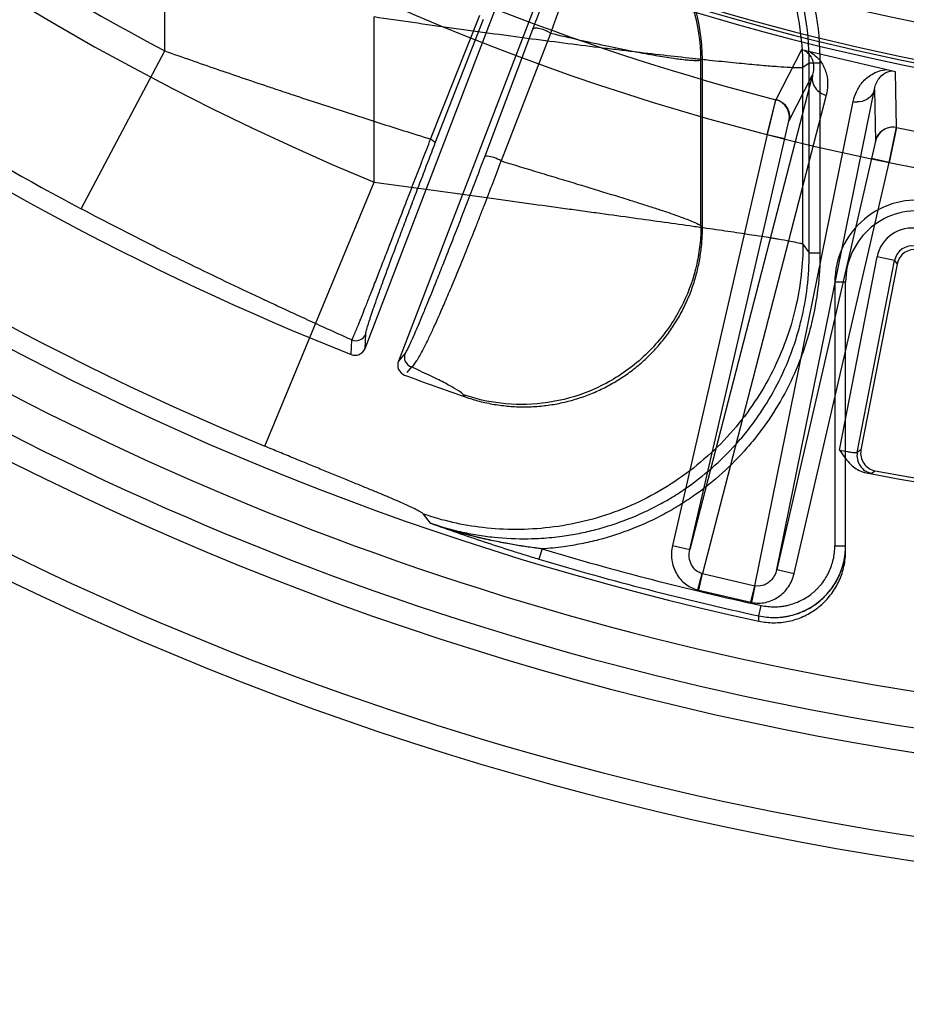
# Model space of a CAD drawing. Header units: millimetres. Extents: x 0 to 297, y 0 to 210.
# Tile 74 of 256: x 144.593 to 144.766, y 92.562 to 92.754. Entities that reach past the tile are written whole.
import ezdxf

# ---------------------------------------------------------------- set-up
doc = ezdxf.new("R2010")
doc.units = ezdxf.units.MM
doc.header["$LTSCALE"] = 16.335
doc.layers.get('0').update_dxf_attribs({"linetype": 'CONTINUOUS'})
doc.layers.add('01_GLOBAL', color=7, linetype='CONTINUOUS')
doc.layers.add('INTFCLR_144815', color=7, linetype='CONTINUOUS')

msp = doc.modelspace()

# ---------------------------------------------------------------- linework, layer by layer
at = {"color": 7, "linetype": 'Continuous'}
msp.add_circle((145.8748034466, 92.1344639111), 2.66, dxfattribs=at)
at = {"color": 9, "linetype": 'Continuous'}
msp.add_arc((145.8748034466, 92.1344639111), 2.6259090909, 92.9674534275, 177.0325465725, dxfattribs=at)
at = {"layer": '01_GLOBAL', "color": 7, "linetype": 'Continuous'}
msp.add_circle((145.8748034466, 92.1344639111), 2.695, dxfattribs=at)
at = {"layer": 'INTFCLR_144815', "color": 6, "linetype": 'Continuous'}
for p, q in [((144.6606077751, 92.6900134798), (144.6953091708, 92.78041370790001)), ((144.7018408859, 92.7778964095), (144.6671389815, 92.6874948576)), ((144.7266077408, 92.7135322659), (144.7266077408, 92.746620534)), ((144.7646915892, 92.7065150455), (144.7576242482, 92.67015673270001))]:
    msp.add_line(p, q, dxfattribs=at)
at = {"layer": 'INTFCLR_144815', "color": 9, "linetype": 'Continuous'}
for p, q in [((144.6214636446, 92.74820683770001), (144.6214636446, 92.7750093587)), ((144.6623919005, 92.7225326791), (144.6623919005, 92.7548614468)), ((144.6734427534, 92.73095707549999), (144.6830478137, 92.7551833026)), ((144.6743633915, 92.73020461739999), (144.6837763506, 92.7544308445)), ((144.6933968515, 92.75240918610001), (144.6839744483, 92.72744469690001)), ((144.6968651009, 92.75165672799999), (144.6872504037, 92.7266922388)), ((144.605092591, 92.71732588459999), (144.6214636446, 92.74820683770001)), ((144.7459570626, 92.74840614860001), (144.7409901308, 92.73866370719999)), ((144.7266077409, 92.74662053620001), (144.7263197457, 92.74642034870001)), ((144.7263197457, 92.71393732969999), (144.7263197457, 92.74642035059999)), ((144.7462767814, 92.7104186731), (144.7462767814, 92.7449469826)), ((144.7475034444, 92.7457994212), (144.7462767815, 92.7449469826)), ((144.7475034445, 92.70869818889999), (144.7475034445, 92.7457994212)), ((144.7496005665, 92.7457994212), (144.7475034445, 92.7457994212)), ((144.7496005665, 92.7457994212), (144.7496005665, 92.70869818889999)), ((144.7481673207, 92.74355557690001), (144.7241392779, 92.65064399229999)), ((144.7435267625, 92.73448937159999), (144.7481673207, 92.74355557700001)), ((144.7645717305, 92.7332194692), (144.7643782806, 92.7441532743)), ((144.7508305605, 92.7395329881), (144.7266228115, 92.6459265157)), ((144.7411317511, 92.6467209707), (144.7602652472, 92.7407625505)), ((144.7602652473, 92.7407625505), (144.7604617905, 92.73057961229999)), ((144.7368315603, 92.6435696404), (144.7561081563, 92.7383145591)), ((144.7427111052, 92.7310874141), (144.7434926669, 92.7345171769)), ((144.7393009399, 92.73187471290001), (144.7207291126, 92.65143129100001)), ((144.7393009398, 92.73187471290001), (144.7427111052, 92.7310874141)), ((144.7241392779, 92.65064399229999), (144.7427111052, 92.7310874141)), ((144.7604617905, 92.73057961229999), (144.7597035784, 92.7271643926)), ((144.7597035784, 92.7271643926), (144.7411317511, 92.6467209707)), ((144.7445419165, 92.64593367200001), (144.7631137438, 92.7263770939)), ((144.7631137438, 92.7263770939), (144.7597035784, 92.7271643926)), ((144.6409912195, 92.6708662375), (144.6623919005, 92.7225326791)), ((144.7263197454, 92.7139372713), (144.7266077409, 92.7135322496)), ((144.7462767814, 92.7104186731), (144.7475034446, 92.70869818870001)), ((144.7475034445, 92.70869818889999), (144.7496005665, 92.70869818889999)), ((144.7534229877, 92.6700999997), (144.7607704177, 92.7078992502)), ((144.7569018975, 92.6696656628), (144.7642040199, 92.70723182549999)), ((144.7642040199, 92.70723182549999), (144.7607704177, 92.7078992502)), ((144.7642040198, 92.70723182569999), (144.7646915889, 92.7065150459)), ((144.7525077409, 92.7029429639), (144.7525077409, 92.6513564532)), ((144.7546077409, 92.7029429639), (144.7525077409, 92.7029429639)), ((144.7546077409, 92.6503428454), (144.7546077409, 92.7029429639)), ((144.660607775, 92.6900134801), (144.6607391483, 92.6928528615)), ((144.6578739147, 92.6888126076), (144.6580021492, 92.6916573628)), ((144.6684445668, 92.6890863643), (144.6671389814, 92.687494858)), ((144.6696738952, 92.6863682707), (144.6688005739, 92.68530561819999)), ((144.6801884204, 92.68051490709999), (144.6798743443, 92.68092904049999)), ((144.7576242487, 92.6701567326), (144.7569018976, 92.6696656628)), ((144.7596911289, 92.6655602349), (144.7604174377, 92.66605056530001)), ((144.7586739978, 92.665631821), (144.7596910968, 92.66556024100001)), ((144.673439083, 92.6557994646), (144.6720365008, 92.6575802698)), ((144.6952410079, 92.65077661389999), (144.6946383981, 92.6487679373)), ((144.7207291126, 92.65143129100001), (144.7241392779, 92.65064399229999)), ((144.7525077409, 92.6513564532), (144.7546077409, 92.6513564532)), ((144.7411317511, 92.6467209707), (144.7445419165, 92.64593367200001)), ((144.7257070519, 92.6427325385), (144.726538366, 92.645947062)), ((144.7258758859, 92.64269122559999), (144.7266228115, 92.6459265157)), ((144.7266228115, 92.6459265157), (144.726538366, 92.645947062)), ((144.7266228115, 92.6459265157), (144.7368315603, 92.6435696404)), ((144.7258758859, 92.64269122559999), (144.7360846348, 92.6403343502)), ((144.7360846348, 92.6403343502), (144.7368315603, 92.6435696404)), ((144.7362544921, 92.64029747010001), (144.7369164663, 92.6435510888)), ((144.7369164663, 92.6435510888), (144.7368315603, 92.6435696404)), ((144.7375811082, 92.6434909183), (144.7369164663, 92.6435510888)), ((144.7376374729, 92.6376614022), (144.7380830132, 92.6397106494)), ((144.7376427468, 92.636640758), (144.7376374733, 92.63766140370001))]:
    msp.add_line(p, q, dxfattribs=at)
at = {"layer": 'INTFCLR_144815', "color": 7, "linetype": 'Continuous'}
for p, q in [((144.7643782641, 92.744153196), (144.7459569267, 92.7484060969)), ((144.7551675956, 92.7462796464), (144.7459569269, 92.7484060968)), ((144.7643782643, 92.744153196), (144.7551675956, 92.7462796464)), ((144.7409928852, 92.7388281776), (144.7393009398, 92.7318747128)), ((144.7393009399, 92.7318747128), (144.74099001, 92.7386637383)), ((144.7631137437, 92.7263770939), (144.764580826, 92.7332749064)), ((144.7645717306, 92.7332194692), (144.7631137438, 92.7263770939))]:
    msp.add_line(p, q, dxfattribs=at)
at = {"layer": 'INTFCLR_144815', "color": 6, "linetype": 'Continuous'}
msp.add_circle((144.8596077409, 93.1986596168), 0.4466793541, dxfattribs=at)
for centre, radius, start, end in [((144.8596077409, 93.1986596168), 0.5751005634, 108.7136429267, 257.7559644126), ((144.8596077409, 93.1986596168), 0.4627266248, 45.0000000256, 314.9999999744), ((144.8596077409, 93.1986596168), 0.4618985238, 44.999999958, 315.000000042), ((144.8596077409, 93.1986596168), 0.461229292, 44.99999997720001, 315.0000000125), ((144.8596077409, 93.1986596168), 0.4472794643, 47.86578076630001, 312.1342192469), ((144.8596077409, 93.1986596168), 0.5947754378, 205.4855585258, 293.0456409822), ((144.8596077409, 93.1986596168), 0.6157754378, 205.4849006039, 292.0062088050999), ((144.6916658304, 92.7466275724), 0.0349416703, 359.9884587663, 69.62933560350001), ((144.8599207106, 93.19801182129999), 0.54782, 234.5212267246, 248.35715705), ((144.8596077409, 93.1986596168), 0.5417666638, 259.4503932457, 303.9200871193), ((144.8596077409, 93.1986596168), 0.5425, 259.2774523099, 303.8556636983), ((144.7681252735, 92.7058475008), 0.0034980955, 79.4853630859, 168.9983263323), ((144.6586469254, 92.69076495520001), 0.002099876, 248.3993008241, 339.0311863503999), ((144.6690991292, 92.6867413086), 0.0020999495, 158.9715031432, 249.4883064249), ((144.8599207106, 93.19801182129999), 0.54782, 249.5327373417, 250.8473313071), ((144.7610578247, 92.6694892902), 0.0034979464, 168.9996332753, 259.4507616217)]:
    msp.add_arc(centre, radius, start, end, dxfattribs=at)
at = {"layer": 'INTFCLR_144815', "color": 9, "linetype": 'Continuous'}
for centre, radius, start, end in [((144.8596077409, 93.1986596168), 0.4820383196, 52.2436298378, 307.7563701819), ((144.8596077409, 93.1986596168), 0.5712784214, 125.9035433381, 247.5002459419), ((144.8596077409, 93.1986596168), 0.4540564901, 52.5411294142, 307.4588705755), ((144.8596076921, 93.1986596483), 0.5153551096, 125.9035433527, 247.5002459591), ((144.8596077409, 93.1986596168), 0.5830188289, 203.8266800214, 313.0809380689), ((144.8596077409, 93.1986596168), 0.590019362, 203.8278898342, 312.5732768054), ((144.8596077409, 93.1986596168), 0.6110177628, 203.8266800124, 319.1799903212), ((144.8596077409, 93.1986596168), 0.4750435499, 228.4596802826, 255.5403196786), ((144.8596077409, 93.1986596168), 0.4750435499, 258.4596803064, 309.0091107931), ((144.6901836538, 92.7448290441), 0.0560936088, 0.1204669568, 69.421866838), ((144.859920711, 93.19801182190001), 0.509103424, 234.7610892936, 242.0704016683), ((144.6912621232, 92.7463475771), 0.0350573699, 0.1189342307, 67.67737099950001), ((144.8599207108, 93.19801182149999), 0.5440554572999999, 234.6574089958, 242.0704016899), ((144.7569296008, 92.74192665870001), 0.0037043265, 257.1880003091, 268.8572921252), ((144.7686077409, 92.7029429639), 0.0161, 79.5978789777, 180.0000001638), ((144.7686077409, 92.7029429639), 0.014, 79.597879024, 179.9999999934), ((144.767637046, 92.70656520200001), 0.006995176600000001, 79.4079936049, 169.0055415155), ((144.7676323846, 92.70657224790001), 0.003491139, 79.3056837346, 169.1100136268), ((144.6587793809, 92.6936090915), 0.002100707, 248.286201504, 338.8995234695), ((144.67040726, 92.6883370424), 0.0021008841, 159.1040283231, 249.5714739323), ((144.7603414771, 92.6690022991), 0.0035029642, 169.0838575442, 259.300591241), ((144.8596077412, 93.1986596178), 0.5720071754, 253.300579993, 257.7338478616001), ((144.8596077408, 93.1986596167), 0.5741042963, 253.3005800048, 257.7338478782), ((144.7273697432, 92.6491618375), 0.0066408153, 255.5003217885, 257.000009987), ((144.7375785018, 92.6468049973), 0.006640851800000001, 256.9999956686, 258.4996756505)]:
    msp.add_arc(centre, radius, start, end, dxfattribs=at)
at = {"layer": 'INTFCLR_144815', "color": 7, "linetype": 'Continuous'}
for centre, radius, start, end in [((144.7401159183, 92.7352744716), 0.0035001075, 347.0375708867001, 75.5365050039), ((144.7638716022, 92.7297900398), 0.0035001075, 78.4614531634, 166.9624283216), ((144.7065289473, 92.7502909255), 0.1001183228, 250.7003084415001, 257.0979059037), ((144.8520573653, 93.1540222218), 0.5292737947, 250.2766910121, 250.8730379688), ((144.7405822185, 92.65135613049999), 0.0140255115, 334.4331228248, 0.0013183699), ((144.7406061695, 92.65133807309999), 0.0139955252, 257.7532001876, 334.4574918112)]:
    msp.add_arc(centre, radius, start, end, dxfattribs=at)
at = {"layer": 'INTFCLR_144815', "color": 9, "linetype": 'Continuous'}
for points, knots in [([(144.7475034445, 92.7457994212), (144.7475036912, 92.7492214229), (144.7470300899, 92.75436903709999), (144.7456651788, 92.76020937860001), (144.7446554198, 92.7634920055), (144.7429193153, 92.768328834), (144.7402430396, 92.77373618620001), (144.7368687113, 92.77869474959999), (144.7347429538, 92.7813967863), (144.7313846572, 92.78528186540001), (144.7275301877, 92.7888244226), (144.723372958, 92.7918328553), (144.7204979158, 92.79371962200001), (144.7164855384, 92.7959800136), (144.712989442, 92.7975054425), (144.7110332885, 92.7982307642)], [0, 0, 0, 0, 0.1511350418, 0.2266290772, 0.2646283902, 0.3027528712, 0.4535713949, 0.529235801, 0.5673659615, 0.6053470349, 0.756026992, 0.7968816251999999, 0.8319596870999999, 0.9078573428, 1, 1, 1, 1]), ([(144.7244427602, 92.793617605), (144.7252353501, 92.7930730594), (144.7288965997, 92.79042116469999), (144.7328540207, 92.78678513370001), (144.7363563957, 92.78273574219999), (144.7385777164, 92.779911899), (144.7420719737, 92.7747687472), (144.744825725, 92.76921926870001), (144.7466466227, 92.7641495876), (144.7476962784, 92.76073560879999), (144.7491060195, 92.7546919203), (144.7496004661, 92.74938955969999), (144.7496005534, 92.7457994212)], [0, 0, 0, 0, 0.05111079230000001, 0.2408886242, 0.2883330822, 0.3357775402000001, 0.4306664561, 0.620444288, 0.667888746, 0.7153332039, 0.8102221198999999, 1, 1, 1, 1]), ([(144.7018248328, 92.77758871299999), (144.7018017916, 92.77715614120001), (144.7017113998, 92.7763444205), (144.7013713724, 92.7749483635), (144.7009627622, 92.77356104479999), (144.7005589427, 92.77229320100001), (144.700245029, 92.77133777), (144.6998473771, 92.7701495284), (144.6992551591, 92.7684255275), (144.6985896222, 92.7665353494), (144.6979748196, 92.7648140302), (144.6972505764, 92.7628048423), (144.6964653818, 92.760653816), (144.6956176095, 92.7583544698), (144.6946566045, 92.755764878), (144.6939093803, 92.7537700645), (144.6933968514, 92.75240918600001)], [0, 0, 0, 0, 0.048864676, 0.09178929, 0.1619173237, 0.2119936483, 0.2418782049, 0.275361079, 0.3533369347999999, 0.4475022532, 0.5014085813, 0.5595206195, 0.688419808, 0.7597106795, 0.8359623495, 1, 1, 1, 1]), ([(144.7045776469, 92.7787776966), (144.7045785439, 92.77831478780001), (144.7046599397, 92.77744315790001), (144.7045183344, 92.7759076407), (144.7042332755, 92.7743858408), (144.7039073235, 92.7730034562), (144.703640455, 92.7719656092), (144.7032909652, 92.7706788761), (144.7027490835, 92.7688161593), (144.7021150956, 92.76678027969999), (144.701516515, 92.7649297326), (144.7008037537, 92.7627725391), (144.7000174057, 92.7604673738), (144.6991559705, 92.7580071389), (144.6981722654, 92.755238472), (144.6973981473, 92.75310879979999), (144.6968651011, 92.75165672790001)], [0, 0, 0, 0, 0.0490261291, 0.0923701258, 0.1627613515, 0.2129131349, 0.2427658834, 0.2762517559, 0.3541225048, 0.4482053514, 0.5020711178, 0.5601082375, 0.6888172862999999, 0.7600145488, 0.8361784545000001, 1, 1, 1, 1]), ([(144.7462767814, 92.7449469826), (144.7460037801, 92.7448837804), (144.7451685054, 92.74490448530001), (144.7435455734, 92.7449484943), (144.7416921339, 92.7450828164), (144.7398257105, 92.74522689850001), (144.7374747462, 92.7454268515), (144.734116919, 92.74573884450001), (144.7304836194, 92.74610452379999), (144.7272548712, 92.7464440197), (144.723647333, 92.7468338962), (144.7188368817, 92.74737394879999), (144.7138353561, 92.747960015), (144.7096083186, 92.74846938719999), (144.705130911, 92.7490186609), (144.6993628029, 92.74974480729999), (144.6922647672, 92.75066794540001), (144.6862095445, 92.7514804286), (144.6812691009, 92.75215789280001), (144.6762553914, 92.7528554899), (144.6699602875, 92.75375074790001), (144.664919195, 92.754486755), (144.6623918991, 92.75486144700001)], [0, 0, 0, 0, 0.0099482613, 0.0292570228, 0.0579250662, 0.07578321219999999, 0.095740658, 0.1416796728, 0.1955075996, 0.2253767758, 0.2569367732, 0.3243257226, 0.397226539, 0.4357120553, 0.4754769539, 0.5573722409, 0.6421035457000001, 0.7295885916, 0.7742669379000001, 0.8191373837, 0.909296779, 1, 1, 1, 1]), ([(144.6968651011, 92.75165672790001), (144.6966080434, 92.7518566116), (144.6959478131, 92.75223098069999), (144.6948949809, 92.75257288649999), (144.6940168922, 92.7527285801), (144.6934591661, 92.7525508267), (144.6933968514, 92.75240918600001)], [0, 0, 0, 0, 0.2615648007, 0.6049486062, 0.8757004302, 1, 1, 1, 1]), ([(144.7263197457, 92.74642034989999), (144.7260316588, 92.7462867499), (144.7254171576, 92.74629638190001), (144.7245049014, 92.7463131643), (144.723014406, 92.7464416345), (144.7206523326, 92.74674348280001), (144.7179558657, 92.74718161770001), (144.7157770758, 92.7475713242), (144.7143632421, 92.74783553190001), (144.7119692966, 92.74829502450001), (144.7080796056, 92.74909033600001), (144.7026196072, 92.75029362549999), (144.6988157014, 92.7511865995), (144.6968651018, 92.75165672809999)], [0, 0, 0, 0, 0.0317622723, 0.0584891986, 0.0923167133, 0.1808371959, 0.2969437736, 0.3653875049, 0.4022388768, 0.440800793, 0.6092019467, 0.7993135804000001, 1, 1, 1, 1]), ([(144.6214636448, 92.74820683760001), (144.624813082, 92.7470216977), (144.6315029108, 92.74468948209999), (144.6390422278, 92.7421230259), (144.644056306, 92.7404432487), (144.6473682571, 92.73934000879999), (144.653068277, 92.73745918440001), (144.6610677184, 92.73486497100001), (144.6683888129, 92.73254115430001), (144.6724823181, 92.7312573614), (144.6734425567, 92.73095713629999)], [0, 0, 0, 0, 0.1946117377, 0.3880600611, 0.4362337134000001, 0.484260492, 0.5792724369, 0.765009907, 0.9448920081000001, 1, 1, 1, 1]), ([(144.7465991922, 92.7482577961), (144.7470100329, 92.74804365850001), (144.7477991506, 92.7473350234), (144.7483260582, 92.7459859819), (144.7483979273, 92.74466719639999), (144.7482682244, 92.7439139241), (144.7481673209, 92.74355557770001)], [0, 0, 0, 0, 0.2611422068, 0.5731677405, 0.790160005, 1, 1, 1, 1]), ([(144.7476719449, 92.7480101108), (144.7485590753, 92.74750112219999), (144.7496544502, 92.74644154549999), (144.7505130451, 92.7448082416), (144.7509960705, 92.7433541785), (144.7511915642, 92.7415717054), (144.7509996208, 92.7401867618), (144.7508305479, 92.7395329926)], [0, 0, 0, 0, 0.3172302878, 0.4504430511, 0.5708009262, 0.7905517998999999, 1, 1, 1, 1]), ([(144.7481673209, 92.74355557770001), (144.7480751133, 92.74315081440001), (144.7480523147, 92.74225316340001), (144.7485685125, 92.7409784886), (144.7495572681, 92.7399970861), (144.7504060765, 92.7396321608), (144.7508305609, 92.7395329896)], [0, 0, 0, 0, 0.2341584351, 0.4914350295, 0.7541194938, 1, 1, 1, 1]), ([(144.7561081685, 92.7383145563), (144.7562429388, 92.7389769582), (144.7566778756, 92.7403067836), (144.7576351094, 92.7418215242), (144.7587029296, 92.7429142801), (144.7597800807, 92.74370303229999), (144.761120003, 92.7443162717), (144.7621459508, 92.744514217), (144.7626634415, 92.74454912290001)], [0, 0, 0, 0, 0.2091943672, 0.4285380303, 0.5478250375, 0.6804089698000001, 0.8394874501, 1, 1, 1, 1]), ([(144.7602652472, 92.7407625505), (144.7603317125, 92.74112923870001), (144.7605449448, 92.741863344), (144.7611301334, 92.7429091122), (144.7621299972, 92.7439161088), (144.763150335, 92.7442859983), (144.7637361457, 92.7443014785)], [0, 0, 0, 0, 0.2102229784, 0.4274675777, 0.6694230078, 1, 1, 1, 1]), ([(144.7602652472, 92.7407625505), (144.7601706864, 92.74035833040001), (144.7597965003, 92.7395415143), (144.7586414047, 92.7384973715), (144.7575028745, 92.7382100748), (144.7568557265, 92.738223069)], [0, 0, 0, 0, 0.2733782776, 0.573746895, 1, 1, 1, 1]), ([(144.6580021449, 92.69165736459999), (144.6581948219, 92.69192872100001), (144.6585904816, 92.6929482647), (144.6591285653, 92.6941670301), (144.6596117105, 92.6953692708), (144.6600618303, 92.6964903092), (144.660698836, 92.6980962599), (144.6613853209, 92.69984205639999), (144.6619976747, 92.701407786), (144.6626913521, 92.7031848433), (144.6636256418, 92.70558529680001), (144.6646025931, 92.70810314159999), (144.6654385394, 92.7102600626), (144.6663383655, 92.7125846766), (144.6675059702, 92.71560312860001), (144.6686984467, 92.71868582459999), (144.6696793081, 92.72122315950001), (144.6706828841, 92.7238185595), (144.6719388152, 92.7270670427), (144.6729428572, 92.7296634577), (144.6734427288, 92.7309570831)], [0, 0, 0, 0, 0.0236430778, 0.0767295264, 0.0951703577, 0.1156249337, 0.1625662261, 0.2178978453, 0.2488969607, 0.2820025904, 0.3534210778, 0.4318912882, 0.4738682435, 0.5177587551, 0.6089771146, 0.7037892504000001, 0.7525738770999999, 0.8022342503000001, 0.9014758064, 1, 1, 1, 1]), ([(144.6607391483, 92.6928528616), (144.6607544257, 92.69317184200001), (144.66107758, 92.694162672), (144.6614384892, 92.6953732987), (144.6618306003, 92.69653431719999), (144.6621975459, 92.69761345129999), (144.6627335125, 92.6991518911), (144.6633250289, 92.70081817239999), (144.6638604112, 92.7023088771), (144.6644713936, 92.7039982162), (144.6653032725, 92.70627597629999), (144.6661834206, 92.70866080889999), (144.6669415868, 92.71070137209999), (144.6677615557, 92.7128985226), (144.6688318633, 92.7157485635), (144.6699320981, 92.7186561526), (144.6708417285, 92.7210472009), (144.6717749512, 92.7234914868), (144.6729482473, 92.7265483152), (144.6738918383, 92.728989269), (144.6743633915, 92.73020461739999)], [0, 0, 0, 0, 0.0240884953, 0.0774495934, 0.0959404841, 0.1164429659, 0.163446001, 0.2188137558, 0.2498198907, 0.2829222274, 0.3543199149, 0.4327323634, 0.4746715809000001, 0.5185218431, 0.6096300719, 0.7043115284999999, 0.7530199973, 0.8025990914, 0.901666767, 1, 1, 1, 1]), ([(144.6734427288, 92.7309570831), (144.6736889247, 92.73083055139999), (144.6739810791, 92.7306577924), (144.6743987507, 92.7303266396), (144.6743633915, 92.73020461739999)], [0, 0, 0, 0, 0.685422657, 1, 1, 1, 1]), ([(144.6839744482, 92.7274446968), (144.6834749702, 92.7261239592), (144.6824633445, 92.7234611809), (144.6811858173, 92.7201268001), (144.6801539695, 92.71745036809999), (144.6791383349, 92.71482699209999), (144.6781362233, 92.7122545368), (144.6771522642, 92.70974538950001), (144.6762276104, 92.7073982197), (144.6753358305, 92.7051500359), (144.6744785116, 92.70300614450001), (144.6737064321, 92.7010862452), (144.672976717, 92.6992875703), (144.6722884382, 92.6976096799), (144.6716935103, 92.6961709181), (144.6708518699, 92.6941615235), (144.6700049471, 92.6921982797), (144.6693003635, 92.6906546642), (144.6688867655, 92.6898234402), (144.6686289, 92.6893158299), (144.6684445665, 92.68908636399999)], [0, 0, 0, 0, 0.1023190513, 0.2064066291, 0.2587440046, 0.3101737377, 0.4102517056, 0.4587944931, 0.5054729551, 0.5930551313, 0.6340513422, 0.6727852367, 0.7430035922, 0.774704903, 0.8042004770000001, 0.855822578, 0.9325541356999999, 0.9591821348, 0.978671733, 1, 1, 1, 1]), ([(144.6872504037, 92.7266922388), (144.6868050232, 92.72696952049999), (144.6858640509, 92.7273582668), (144.6848658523, 92.72762820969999), (144.684051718, 92.7276141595), (144.6839744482, 92.7274446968)], [0, 0, 0, 0, 0.4538600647, 0.8388797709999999, 1, 1, 1, 1]), ([(144.6696739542, 92.6863682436), (144.669971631, 92.6865132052), (144.6703583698, 92.68704735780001), (144.6709261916, 92.6878707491), (144.6718294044, 92.6894503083), (144.6728468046, 92.6914846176), (144.6738296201, 92.6935849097), (144.6745145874, 92.69509182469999), (144.6752991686, 92.6968528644), (144.676122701, 92.6987447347), (144.6769847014, 92.70076875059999), (144.6779381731, 92.70303067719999), (144.6789204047, 92.7054071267), (144.6799325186, 92.70789091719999), (144.6810048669, 92.71054861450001), (144.6820910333, 92.7132761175), (144.6831840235, 92.7160610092), (144.6842912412, 92.71890408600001), (144.6856541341, 92.7224498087), (144.6867246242, 92.72528486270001), (144.6872504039, 92.72669223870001)], [0, 0, 0, 0, 0.0225216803, 0.0422570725, 0.0689928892, 0.1456862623, 0.1972217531, 0.2266568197, 0.2582881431, 0.3283574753, 0.3670059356, 0.407929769, 0.4953273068, 0.5419163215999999, 0.5903688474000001, 0.6902683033, 0.7416131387, 0.7938679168, 0.8978059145, 1, 1, 1, 1]), ([(144.6872504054, 92.7266922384), (144.6897253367, 92.725935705), (144.6934708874, 92.72479655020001), (144.6978312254, 92.72347456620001), (144.7003141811, 92.72272150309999), (144.7037355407, 92.7216830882), (144.7076451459, 92.7204930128), (144.7117411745, 92.7192278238), (144.7144542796, 92.7183771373), (144.7168074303, 92.7176268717), (144.7195690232, 92.716718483), (144.7223370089, 92.71578235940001), (144.7247268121, 92.71481373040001), (144.7259780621, 92.7142577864), (144.7263197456, 92.71393730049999)], [0, 0, 0, 0, 0.1887137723, 0.2854754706, 0.332245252, 0.3779136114, 0.5461966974, 0.6302479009, 0.690511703, 0.7535415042, 0.8103114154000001, 0.9026432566, 0.9658398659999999, 1, 1, 1, 1]), ([(144.6623919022, 92.7225326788), (144.6649652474, 92.72217738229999), (144.6700919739, 92.7214709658), (144.6764860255, 92.7205910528), (144.6815566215, 92.71989485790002), (144.6865168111, 92.7192143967), (144.6925765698, 92.71838343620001), (144.6985406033, 92.717565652), (144.7026310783, 92.71700387), (144.7049188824, 92.7166893), (144.7082199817, 92.7162349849), (144.7129720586, 92.7155791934), (144.7190304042, 92.7147368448), (144.7233644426, 92.7141272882), (144.7261109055, 92.7137367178), (144.7278134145, 92.7134934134), (144.7305661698, 92.71309685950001), (144.734165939, 92.712568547), (144.7374959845, 92.7120620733), (144.7395896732, 92.7117297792), (144.7406462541, 92.71155780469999), (144.7419500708, 92.7113404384), (144.7435477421, 92.7110701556), (144.7451716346, 92.7107271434), (144.7460109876, 92.71054325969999), (144.7462767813, 92.7104186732)], [0, 0, 0, 0, 0.0919337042, 0.1831473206, 0.22841583, 0.2730638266, 0.3603307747, 0.4448754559, 0.486103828, 0.5064501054, 0.5266018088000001, 0.6040297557, 0.6762182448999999, 0.7430669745, 0.7589192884, 0.7743924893, 0.8039303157, 0.8573439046, 0.9031517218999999, 0.9231328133, 0.9323672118, 0.9410339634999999, 0.9699199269, 0.9896115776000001, 1, 1, 1, 1]), ([(144.6580021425, 92.6916573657), (144.6562089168, 92.6924669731), (144.6523866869, 92.69419682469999), (144.6480417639, 92.6961850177), (144.6449529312, 92.6976125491), (144.6434826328, 92.6982949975), (144.6418566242, 92.6990527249), (144.6385314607, 92.70060961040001), (144.6333084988, 92.70308752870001), (144.6276091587, 92.7058527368), (144.6235501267, 92.7078580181), (144.6211904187, 92.7090347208), (144.6176137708, 92.71082956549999), (144.6122356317, 92.71357177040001), (144.6074759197, 92.7160624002), (144.6050925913, 92.71732588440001)], [0, 0, 0, 0, 0.1003529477, 0.2139883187, 0.243710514, 0.2739099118, 0.2966651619, 0.3352078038, 0.4611790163, 0.5915183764, 0.6583051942, 0.6920950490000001, 0.7260091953, 0.8624130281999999, 1, 1, 1, 1]), ([(144.7263197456, 92.71393730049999), (144.726317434, 92.713337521), (144.7262812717, 92.7121224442), (144.7260775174, 92.7096403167), (144.7253298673, 92.7050939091), (144.7230550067, 92.69854299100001), (144.7183502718, 92.6912743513), (144.7117823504, 92.68521207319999), (144.7038981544, 92.6810028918), (144.6954842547, 92.6789505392), (144.6873349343, 92.6789552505), (144.6822247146, 92.6801207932), (144.6798743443, 92.68092904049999)], [0, 0, 0, 0, 0.0271164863, 0.0549293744, 0.112547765, 0.2350563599, 0.3654143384, 0.5000895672, 0.634764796, 0.7651227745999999, 0.8876313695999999, 1, 1, 1, 1]), ([(144.7462767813, 92.7104186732), (144.7462614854, 92.7064441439), (144.7453351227, 92.6981143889), (144.7410600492, 92.6858056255), (144.7335423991, 92.67417797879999), (144.7230481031, 92.66448135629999), (144.7104490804, 92.6577419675), (144.6970005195, 92.65444751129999), (144.683970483, 92.6544398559), (144.6757967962, 92.65629291), (144.6720365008, 92.6575802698)], [0, 0, 0, 0, 0.1124071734, 0.234942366, 0.3653159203, 0.5000000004, 0.6346840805, 0.7650576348, 0.8875928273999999, 1, 1, 1, 1]), ([(144.6734389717, 92.6557991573), (144.6753379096, 92.6551475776), (144.6783483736, 92.6542921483), (144.6819631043, 92.6535837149), (144.6841750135, 92.65325216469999), (144.6875028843, 92.65285491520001), (144.6911630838, 92.6526935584), (144.6956105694, 92.6528659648), (144.6989351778, 92.653193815), (144.7024872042, 92.6537843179), (144.7068412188, 92.65478006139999), (144.7121497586, 92.6565083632), (144.7172113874, 92.6588569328), (144.7210755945, 92.66109159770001), (144.7247987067, 92.6635551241), (144.7291568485, 92.6670397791), (144.7326744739, 92.6706200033), (144.7348346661, 92.6731757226), (144.7362284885, 92.67492937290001), (144.7385156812, 92.67808983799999), (144.7413684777, 92.6828837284), (144.743404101, 92.68747516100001), (144.7445294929, 92.6906307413), (144.7452175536, 92.6927602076), (144.7462482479, 92.6965183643), (144.7472387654, 92.70200988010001), (144.7475037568, 92.7064658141), (144.7475034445, 92.70869818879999)], [0, 0, 0, 0, 0.0566465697, 0.08808600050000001, 0.1038857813, 0.1197433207, 0.1826480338, 0.206944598, 0.2453060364, 0.276813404, 0.3084852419, 0.3712645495, 0.4339373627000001, 0.4655307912, 0.4971487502, 0.5598354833, 0.6225817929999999, 0.6383929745, 0.6542485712, 0.6857778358, 0.7484103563, 0.8112612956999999, 0.8271161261, 0.8429332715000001, 0.8743946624, 0.9370116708, 1, 1, 1, 1]), ([(144.7496005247, 92.70869818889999), (144.7496003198, 92.70636322), (144.7493217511, 92.70174063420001), (144.748299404, 92.6960767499), (144.7472293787, 92.69217263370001), (144.746513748, 92.68995884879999), (144.7453359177, 92.68665940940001), (144.7432266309, 92.68191106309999), (144.740281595, 92.6769618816), (144.7379050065, 92.67367552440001), (144.7364511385, 92.6718466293), (144.7341986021, 92.66918325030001), (144.7305571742, 92.66548192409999), (144.7260627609, 92.66188415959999), (144.7221759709, 92.6593113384), (144.7181463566, 92.6569819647), (144.7129216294, 92.65456093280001), (144.7074393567, 92.6527707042), (144.7028818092, 92.65172714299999), (144.699197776, 92.6511151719), (144.6966473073, 92.6508638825), (144.6952409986, 92.6507766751)], [0, 0, 0, 0, 0.0792895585, 0.1585791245, 0.1982239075, 0.218046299, 0.2378686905, 0.3171582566, 0.3964478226, 0.4360926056, 0.4559149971, 0.4757373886, 0.5550269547, 0.6343165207, 0.6739613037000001, 0.7136060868, 0.7928956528, 0.8721852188, 0.9118300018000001, 0.9514747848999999, 1, 1, 1, 1]), ([(144.6798743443, 92.68092904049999), (144.6796454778, 92.6812312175), (144.6787540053, 92.68183007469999), (144.6770340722, 92.68283137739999), (144.6750470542, 92.6838262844), (144.6730709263, 92.68478267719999), (144.6713902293, 92.6855740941), (144.6702376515, 92.6861084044), (144.669674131, 92.6863681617)], [0, 0, 0, 0, 0.0981039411, 0.2708673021, 0.5193154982, 0.6711944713, 0.8394099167, 1, 1, 1, 1]), ([(144.6720365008, 92.6575802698), (144.6718868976, 92.6577708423), (144.6712460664, 92.65812671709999), (144.6702529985, 92.6586581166), (144.6689604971, 92.6592558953), (144.667542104, 92.65989086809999), (144.6662059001, 92.6604674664), (144.6650214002, 92.6609711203), (144.663699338, 92.66152791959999), (144.6619353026, 92.6622626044), (144.65969306, 92.66318750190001), (144.6577236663, 92.66399543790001), (144.6560754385, 92.6646701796), (144.6543539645, 92.6653744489), (144.6521483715, 92.6662764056), (144.6499077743, 92.6671938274), (144.6480741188, 92.6679460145), (144.6461996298, 92.6687160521), (144.6438361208, 92.66968941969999), (144.6419419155, 92.6704724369), (144.6409912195, 92.6708662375)], [0, 0, 0, 0, 0.0215065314, 0.062855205, 0.1013227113, 0.1474502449, 0.2009490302, 0.2304597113, 0.2617128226, 0.3282867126, 0.400087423, 0.4770190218, 0.5172446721, 0.5581819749, 0.6421238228, 0.7287684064, 0.7731013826, 0.8180559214, 0.9086554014, 1, 1, 1, 1]), ([(144.7534229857, 92.6701), (144.7539439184, 92.6699922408), (144.7547204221, 92.66984603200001), (144.7556887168, 92.6697103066), (144.756286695, 92.6696345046), (144.7566418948, 92.6696401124), (144.7568682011, 92.66962105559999), (144.7569018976, 92.6696656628)], [0, 0, 0, 0, 0.4533959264, 0.6701325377, 0.8404222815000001, 0.9523525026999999, 1, 1, 1, 1]), ([(144.726538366, 92.645947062), (144.7261025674, 92.6460597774), (144.7252548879, 92.6465016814), (144.7243672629, 92.6476542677), (144.7239534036, 92.64910975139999), (144.7240221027, 92.65014195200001), (144.7241392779, 92.65064399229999)], [0, 0, 0, 0, 0.2329766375, 0.4761332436, 0.7331775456, 1, 1, 1, 1]), ([(144.7380830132, 92.6397106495), (144.7389560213, 92.63952084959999), (144.7402710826, 92.6393867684), (144.7418221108, 92.6394869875), (144.7427042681, 92.63961947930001), (144.7435696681, 92.6397997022), (144.7446242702, 92.6401123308), (144.7458528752, 92.64063163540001), (144.7470167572, 92.6412859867), (144.7479101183, 92.641928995), (144.7485819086, 92.642502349), (144.7490645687, 92.6429634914), (144.7495214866, 92.6434519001), (144.7500888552, 92.6441310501), (144.7507218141, 92.645030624), (144.7513629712, 92.6461983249), (144.7518712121, 92.64743575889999), (144.7522340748, 92.64870398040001), (144.7524575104, 92.65001476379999), (144.7525077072, 92.650910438), (144.7525077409, 92.6513564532)], [0, 0, 0, 0, 0.1250000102, 0.1875000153, 0.2187500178, 0.2500000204, 0.3125000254, 0.3750000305, 0.4375000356, 0.5000000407, 0.5312500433, 0.5625000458, 0.5937500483, 0.6250000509, 0.687500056, 0.7500000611, 0.8125000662, 0.8750000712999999, 0.9375000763, 1, 1, 1, 1]), ([(144.7411317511, 92.6467209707), (144.7410324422, 92.646286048), (144.7407212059, 92.6454728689), (144.7399660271, 92.6444856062), (144.7389302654, 92.6437304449), (144.7380678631, 92.643500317), (144.7375811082, 92.6434909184)], [0, 0, 0, 0, 0.2604605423, 0.5001191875, 0.7157602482, 1, 1, 1, 1])]:
    msp.add_open_spline(points, degree=3, knots=knots, dxfattribs=at)
at = {"layer": 'INTFCLR_144815', "color": 7, "linetype": 'Continuous'}
for points, knots in [([(144.7410061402, 92.7387175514), (144.7416418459, 92.73855372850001), (144.7426747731, 92.73793207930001), (144.7436237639, 92.7363587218), (144.743677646, 92.7351413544), (144.7435267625, 92.73448937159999)], [0, 0, 0, 0, 0.3652834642, 0.6276282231, 1, 1, 1, 1]), ([(144.7604617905, 92.73057961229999), (144.7606119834, 92.7312317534), (144.7611940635, 92.7323022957), (144.7627367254, 92.73330042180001), (144.7639376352, 92.7334063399), (144.764580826, 92.7332749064)], [0, 0, 0, 0, 0.3723702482, 0.6347133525, 1, 1, 1, 1]), ([(144.6952410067, 92.6507766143), (144.6943386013, 92.6508858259), (144.6925263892, 92.6511275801), (144.6888790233, 92.65170721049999), (144.684298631, 92.65261952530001), (144.6788299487, 92.65402480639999), (144.6752271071, 92.6551725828), (144.6734389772, 92.65579916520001)], [0, 0, 0, 0, 0.1216588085, 0.2446633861, 0.4942486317, 0.7464097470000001, 1, 1, 1, 1]), ([(144.6734389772, 92.65579916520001), (144.6751673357, 92.6551796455), (144.6786420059, 92.6539534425), (144.683901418, 92.65216361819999), (144.6883337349, 92.6507182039), (144.6919223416, 92.64959177), (144.6937304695, 92.649040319), (144.6946383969, 92.6487679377)], [0, 0, 0, 0, 0.2465861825, 0.4948556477, 0.7461230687, 0.8726929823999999, 1, 1, 1, 1]), ([(144.6952409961, 92.65077671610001), (144.6943640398, 92.6508795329), (144.6925709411, 92.6511227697), (144.6898899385, 92.6515450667), (144.6870743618, 92.65206564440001), (144.6851801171, 92.6524704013), (144.6841740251, 92.6527006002)], [0, 0, 0, 0, 0.2357126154, 0.4829908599, 0.7244765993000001, 1, 1, 1, 1]), ([(144.7376374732, 92.63766140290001), (144.7386517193, 92.637440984), (144.740219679, 92.6372797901), (144.7420394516, 92.6373987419), (144.7430715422, 92.63755363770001), (144.7440900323, 92.63776549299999), (144.7453386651, 92.6381353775), (144.7467788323, 92.6387450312), (144.7481428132, 92.63951038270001), (144.7492000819, 92.6402709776), (144.7499909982, 92.64094602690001), (144.7505573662, 92.64148702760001), (144.7510928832, 92.6420591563), (144.7517602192, 92.64285723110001), (144.7525097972, 92.6439216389), (144.7532615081, 92.6452927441), (144.7538566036, 92.6467387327), (144.7542871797, 92.648241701), (144.7545489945, 92.6497857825), (144.7546077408, 92.6508318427), (144.7546077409, 92.6513564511)], [0, 0, 0, 0, 0.1246532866, 0.1872600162, 0.2186865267, 0.2499224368, 0.3121464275, 0.3747349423, 0.4373603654, 0.4996019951, 0.5308038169, 0.5621903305, 0.5936164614, 0.624868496, 0.6870791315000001, 0.7496177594, 0.8122794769, 0.8744837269, 0.9369950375, 1, 1, 1, 1])]:
    msp.add_open_spline(points, degree=3, knots=knots, dxfattribs=at)
at = {"layer": 'INTFCLR_144815', "color": 6, "linetype": 'Continuous'}
for points, knots in [([(144.6801884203, 92.6805149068), (144.6811129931, 92.6801937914), (144.6829956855, 92.6796269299), (144.6858733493, 92.6790178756), (144.6887823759, 92.67865306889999), (144.691698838, 92.67853198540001), (144.6946084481, 92.678653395), (144.697495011, 92.67901591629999), (144.7003365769, 92.6796156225), (144.7031154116, 92.68044808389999), (144.705813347, 92.6815073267), (144.708411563, 92.6827851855), (144.7108936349, 92.68427314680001), (144.7132425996, 92.68596069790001), (144.7154429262, 92.68783611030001), (144.7174801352, 92.68988674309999), (144.7193400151, 92.6920980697), (144.7210107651, 92.694455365), (144.7224808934, 92.6969420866), (144.7237399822, 92.69954016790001), (144.7247813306, 92.7022342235), (144.7255965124, 92.70500213), (144.7261798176, 92.70782097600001), (144.7265298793, 92.71066890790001), (144.7266077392, 92.7125773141), (144.7266077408, 92.7135322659)], [0, 0, 0, 0, 0.0440930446, 0.0884554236, 0.1323624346, 0.1760172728, 0.2198060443, 0.2634033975, 0.3069290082, 0.3504894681, 0.3939372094, 0.4373543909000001, 0.4807813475, 0.5241594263, 0.567505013, 0.6108789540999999, 0.6542312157, 0.6975287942, 0.7408966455, 0.7842236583, 0.8274459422, 0.8708695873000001, 0.9140669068, 0.9569790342, 1, 1, 1, 1]), ([(144.7534229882, 92.67010000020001), (144.7537495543, 92.669613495), (144.7543358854, 92.6687430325), (144.7552423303, 92.66765483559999), (144.756173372, 92.6667874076), (144.7572698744, 92.6660532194), (144.7581769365, 92.6657259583), (144.7586738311, 92.6656318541)], [0, 0, 0, 0, 0.2481974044, 0.4442394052, 0.5984616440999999, 0.7857820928, 1, 1, 1, 1]), ([(144.7376427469, 92.63664075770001), (144.7381210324, 92.6365369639), (144.7390896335, 92.63637947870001), (144.7405596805, 92.636297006), (144.7420320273, 92.63636945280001), (144.7434884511, 92.6365963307), (144.7449112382, 92.63697451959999), (144.7462849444, 92.63749912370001), (144.7475963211, 92.6381647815), (144.7488314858, 92.6389646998), (144.7499733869, 92.6398875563), (144.7510090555, 92.6409208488), (144.7519303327, 92.6420540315), (144.7527312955, 92.6432803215), (144.7534036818, 92.64459097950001), (144.7539369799, 92.6459706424), (144.7543226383, 92.6474009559), (144.7545557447, 92.6488636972), (144.7546077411, 92.64984985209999), (144.7546077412, 92.6503428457)], [0, 0, 0, 0, 0.0587698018, 0.1175818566, 0.1764924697, 0.235453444, 0.2942532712, 0.3529492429, 0.4117054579, 0.4705262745, 0.5293314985, 0.5876840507, 0.6458851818, 0.7043870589, 0.7632474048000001, 0.8224483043, 0.8816764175, 0.9408008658, 1, 1, 1, 1])]:
    msp.add_open_spline(points, degree=3, knots=knots, dxfattribs=at)
at = {"layer": 'INTFCLR_144815', "color": 9, "linetype": 'Continuous'}
for points in [[(144.7207291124, 92.6514312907), (144.7205158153, 92.6505060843), (144.7204316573, 92.648578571), (144.721352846, 92.6458776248), (144.7231857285, 92.6437624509), (144.7248353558, 92.6429557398), (144.725707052, 92.6427299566)], [(144.7362544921, 92.6403020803), (144.737136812, 92.64012239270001), (144.7389743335, 92.6401257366), (144.7415477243, 92.64121985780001), (144.7435594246, 92.643241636), (144.7443279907, 92.6450094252), (144.7445419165, 92.64593367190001)]]:
    msp.add_open_spline(points, degree=3, dxfattribs=at)

doc.saveas('drawing.dxf')
